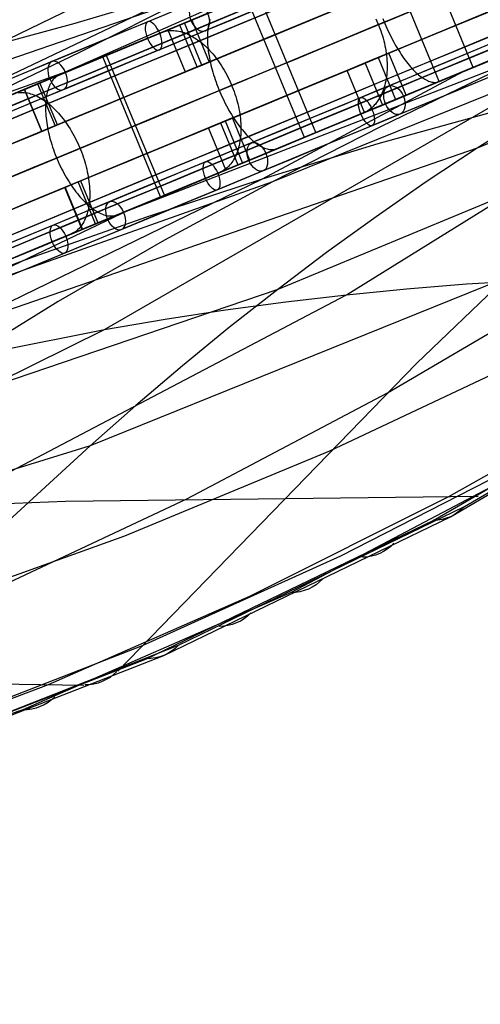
# Model space of a CAD drawing. Extents: x -3378 to 3007, y -425 to 173.
# Tile 210 of 256: x -12 to 79, y -282 to -87. Entities that reach past the tile are written whole.
import ezdxf

# ---------------------------------------------------------------- set-up
doc = ezdxf.new("R2010")
doc.units = 0
doc.layers.add('PREDEFINITO', color=7, linetype='CONTINUOUS')

msp = doc.modelspace()

# ---------------------------------------------------------------- linework, layer by layer
at = {"layer": 'PREDEFINITO'}
for p, q in [((148.03, -30.25, 1880.76), (-5.75, -98.01, 1501.99)), ((198.82, -53.46, 2102.22), (37.56, -118.75, 1699.82)), ((55.11, -56.49, 1919.18), (-103.83, -133.88, 1521.33)), ((162.39, -64.91, 1880.76), (5.73, -125.73, 1501.99)), ((77.36, -96.06, 2978.39), (65.88, -68.34, 2978.39)), ((4.34, -147.96, 2675.68), (137.58, -71.12, 3012.09)), ((70.6, -98.86, 1569.08), (59.12, -71.14, 1569.08)), ((158.44, -78.13, 2122.32), (78.12, -112.05, 1919.18)), ((21.69, -80.44, 1699.82), (-77.42, -127.7, 1455.36)), ((21.69, -80.44, 1699.82), (-1.56, -87.39, 1709.03)), ((46.18, -108.97, 2964.05), (34.7, -81.26, 2964.05)), ((-146.33, -139.93, 2492.79), (20.78, -82.27, 2890.64)), ((-0.56, -93.04, 2900.45), (20.78, -82.27, 2890.64)), ((17.36, -88.44, 2967.25), (30.92, -82.82, 2974.12)), ((29.61, -83.36, 1530.13), (17.76, -88.27, 1520.28)), ((43.93, -109.91, 1544.38), (32.45, -82.19, 1544.38)), ((-1.56, -87.39, 1709.03), (-25.03, -93.7, 1718.11)), ((22.68, -95.98, 2973.92), (19.23, -87.67, 2973.92)), ((23.62, -95.59, 1513.74), (20.18, -87.27, 1513.74)), ((21.6, -86.68, 2968.5), (25.05, -95, 2968.5)), ((24.97, -87.42, 2989.02), (24.9, -87.73, 2989.42)), ((25.05, -87.12, 2988.6), (24.97, -87.42, 2989.02)), ((25.13, -86.83, 2988.18), (25.05, -87.12, 2988.6)), ((25.23, -86.55, 2987.75), (25.13, -86.83, 2988.18)), ((58.05, -86.42, 1517.25), (58.27, -86.89, 1517.22)), ((58.27, -86.89, 1517.22), (58.47, -87.37, 1517.21)), ((58.47, -87.37, 1517.21), (58.67, -87.84, 1517.21)), ((59.43, -86.41, 3010.92), (59.62, -86.89, 3010.94)), ((59.62, -86.89, 3010.94), (59.82, -87.37, 3010.94)), ((59.82, -87.37, 3010.94), (60.02, -87.85, 3010.92)), ((3.94, -94, 2960.06), (17.36, -88.44, 2967.25)), ((17.76, -88.27, 1520.28), (5.71, -93.26, 1510.71)), ((13.43, -90.07, 1508.34), (15.61, -89.17, 1505.11)), ((15.61, -89.17, 1505.11), (15.89, -89.06, 1504.69)), ((15.89, -89.06, 1504.69), (16.19, -88.97, 1504.27)), ((16.19, -88.97, 1504.27), (16.48, -88.89, 1503.86)), ((16.48, -88.89, 1503.86), (16.79, -88.83, 1503.44)), ((16.79, -88.83, 1503.44), (17.1, -88.79, 1503.03)), ((16.86, -88.65, 1518.54), (20.3, -96.96, 1518.54)), ((17.1, -88.79, 1503.03), (17.41, -88.77, 1502.62)), ((17.41, -88.77, 1502.62), (17.73, -88.76, 1502.21)), ((17.73, -88.76, 1502.21), (18.05, -88.77, 1501.8)), ((18.05, -88.77, 1501.8), (18.38, -88.8, 1501.4)), ((18.38, -88.8, 1501.4), (18.71, -88.84, 1501.01)), ((18.71, -88.84, 1501.01), (19.05, -88.9, 1500.62)), ((19.05, -88.9, 1500.62), (19.38, -88.98, 1500.23)), ((19.38, -88.98, 1500.23), (19.72, -89.07, 1499.85)), ((19.72, -89.07, 1499.85), (20.06, -89.18, 1499.48)), ((20.06, -89.18, 1499.48), (20.4, -89.31, 1499.11)), ((20.4, -89.31, 1499.11), (20.75, -89.45, 1498.75)), ((20.75, -89.45, 1498.75), (21.09, -89.61, 1498.4)), ((21.09, -89.61, 1498.4), (21.44, -89.79, 1498.05)), ((24.69, -89.49, 2991.31), (24.68, -89.87, 2991.66)), ((24.72, -89.11, 2990.95), (24.69, -89.49, 2991.31)), ((24.75, -88.75, 2990.58), (24.72, -89.11, 2990.95)), ((24.79, -88.4, 2990.21), (24.75, -88.75, 2990.58)), ((24.84, -88.06, 2989.82), (24.79, -88.4, 2990.21)), ((24.9, -87.73, 2989.42), (24.84, -88.06, 2989.82)), ((58.67, -87.84, 1517.21), (58.86, -88.33, 1517.22)), ((58.86, -88.33, 1517.22), (59.04, -88.81, 1517.25)), ((59.04, -88.81, 1517.25), (59.2, -89.3, 1517.29)), ((59.2, -89.3, 1517.29), (59.36, -89.79, 1517.35)), ((60.02, -87.85, 3010.92), (60.23, -88.32, 3010.89)), ((60.23, -88.32, 3010.89), (60.45, -88.79, 3010.84)), ((60.45, -88.79, 3010.84), (60.67, -89.25, 3010.77)), ((60.67, -89.25, 3010.77), (60.89, -89.71, 3010.69)), ((4.72, -93.68, 1521.26), (10.16, -91.42, 1513.19)), ((21.44, -89.79, 1498.05), (21.78, -89.98, 1497.72)), ((21.78, -89.98, 1497.72), (22.13, -90.19, 1497.39)), ((22.13, -90.19, 1497.39), (22.47, -90.41, 1497.07)), ((22.47, -90.41, 1497.07), (22.81, -90.64, 1496.76)), ((22.81, -90.64, 1496.76), (23.15, -90.9, 1496.47)), ((23.15, -90.9, 1496.47), (23.49, -91.16, 1496.18)), ((23.49, -91.16, 1496.18), (23.82, -91.44, 1495.9)), ((23.82, -91.44, 1495.9), (24.16, -91.74, 1495.63)), ((24.68, -89.87, 2991.66), (24.68, -90.26, 2991.99)), ((24.68, -90.26, 2991.99), (24.69, -90.67, 2992.32)), ((24.69, -90.67, 2992.32), (24.7, -91.08, 2992.63)), ((24.7, -91.08, 2992.63), (24.73, -91.5, 2992.93)), ((24.73, -91.5, 2992.93), (24.77, -91.93, 2993.22)), ((59.36, -89.79, 1517.35), (59.5, -90.29, 1517.42)), ((59.5, -90.29, 1517.42), (59.63, -90.78, 1517.5)), ((59.63, -90.78, 1517.5), (59.75, -91.27, 1517.6)), ((59.75, -91.27, 1517.6), (59.86, -91.77, 1517.71)), ((60.89, -89.71, 3010.69), (61.12, -90.16, 3010.59)), ((61.12, -90.16, 3010.59), (61.36, -90.61, 3010.47)), ((61.36, -90.61, 3010.47), (61.6, -91.05, 3010.34)), ((61.6, -91.05, 3010.34), (61.84, -91.48, 3010.19)), ((61.84, -91.48, 3010.19), (62.09, -91.91, 3010.03)), ((-22.08, -103.39, 2910.31), (-0.56, -93.04, 2900.45)), ((5.71, -93.26, 1510.71), (-6.53, -98.33, 1501.42)), ((24.16, -91.74, 1495.63), (24.49, -92.05, 1495.38)), ((24.49, -92.05, 1495.38), (24.81, -92.37, 1495.14)), ((24.77, -91.93, 2993.22), (24.81, -92.37, 2993.49)), ((24.81, -92.37, 1495.14), (25.13, -92.7, 1494.9)), ((24.81, -92.37, 2993.49), (24.87, -92.81, 2993.76)), ((24.87, -92.81, 2993.76), (24.93, -93.26, 2994)), ((24.93, -93.26, 2994), (25.01, -93.72, 2994.24)), ((25.13, -92.7, 1494.9), (25.45, -93.05, 1494.69)), ((25.45, -93.05, 1494.69), (25.76, -93.4, 1494.48)), ((25.76, -93.4, 1494.48), (26.07, -93.77, 1494.28)), ((60.62, -93.25, 2983.36), (58.5, -94.13, 2988.9)), ((59.86, -91.77, 1517.71), (59.96, -92.26, 1517.83)), ((59.96, -92.26, 1517.83), (60.04, -92.75, 1517.96)), ((60.04, -92.75, 1517.96), (60.11, -93.24, 1518.11)), ((60.11, -93.24, 1518.11), (60.17, -93.73, 1518.28)), ((64.07, -101.56, 2983.36), (60.62, -93.25, 2983.36)), ((62.09, -91.91, 3010.03), (62.34, -92.32, 3009.85)), ((62.34, -92.32, 3009.85), (62.59, -92.73, 3009.66)), ((62.59, -92.73, 3009.66), (62.84, -93.13, 3009.45)), ((62.84, -93.13, 3009.45), (63.1, -93.52, 3009.23)), ((63.1, -93.52, 3009.23), (63.36, -93.9, 3008.99)), ((69.92, -99.14, 2986.89), (83.88, -93.36, 2992.8)), ((86.41, -92.31, 1572.23), (75.41, -96.87, 1561.32)), ((-9.32, -99.49, 2952.57), (3.94, -94, 2960.06)), ((3.95, -93.99, 2947.89), (-0.29, -95.75, 2956.77)), ((15.43, -121.71, 2947.89), (3.95, -93.99, 2947.89)), ((16.2, -121.39, 1521.26), (4.72, -93.68, 1521.26)), ((25.05, -95, 2968.5), (22.68, -95.98, 2973.92)), ((25.01, -93.72, 2994.24), (25.09, -94.18, 2994.45)), ((25.09, -94.18, 2994.45), (25.18, -94.65, 2994.66)), ((25.18, -94.65, 2994.66), (25.28, -95.12, 2994.85)), ((25.28, -95.12, 2994.85), (25.39, -95.59, 2995.02)), ((26.07, -93.77, 1494.28), (26.37, -94.15, 1494.1)), ((26.37, -94.15, 1494.1), (26.66, -94.55, 1493.93)), ((26.66, -94.55, 1493.93), (26.95, -94.95, 1493.78)), ((26.95, -94.95, 1493.78), (27.23, -95.36, 1493.64)), ((27.23, -95.36, 1493.64), (27.51, -95.78, 1493.51)), ((52.21, -141.08, 2656.35), (128.56, -93.8, 2852.09)), ((52.37, -96.67, 1542), (55.91, -95.2, 1537.39)), ((55.91, -95.2, 1537.39), (59.35, -103.52, 1537.39)), ((58.5, -94.13, 2988.9), (61.95, -102.44, 2988.9)), ((60.17, -93.73, 1518.28), (60.22, -94.22, 1518.45)), ((60.22, -94.22, 1518.45), (60.26, -94.7, 1518.64)), ((60.26, -94.7, 1518.64), (60.28, -95.18, 1518.84)), ((60.28, -95.18, 1518.84), (60.29, -95.65, 1519.05)), ((63.36, -93.9, 3008.99), (63.62, -94.27, 3008.74)), ((63.62, -94.27, 3008.74), (63.88, -94.63, 3008.47)), ((63.88, -94.63, 3008.47), (64.15, -94.98, 3008.19)), ((64.15, -94.98, 3008.19), (64.41, -95.31, 3007.89)), ((64.41, -95.31, 3007.89), (64.68, -95.63, 3007.59)), ((-105.76, -133.23, 2712.14), (-2.26, -96.57, 2956.61)), ((-2.84, -96.81, 2962.1), (-4.54, -97.51, 2965.65)), ((20.3, -96.96, 1518.54), (23.62, -95.59, 1513.74)), ((25.39, -95.59, 2995.02), (25.51, -96.07, 2995.18)), ((25.51, -96.07, 2995.18), (25.64, -96.55, 2995.33)), ((25.64, -96.55, 2995.33), (25.78, -97.03, 2995.46)), ((25.78, -97.03, 2995.46), (25.92, -97.52, 2995.57)), ((27.51, -95.78, 1493.51), (27.78, -96.21, 1493.4)), ((27.78, -96.21, 1493.4), (28.04, -96.64, 1493.3)), ((28.04, -96.64, 1493.3), (28.29, -97.09, 1493.21)), ((28.29, -97.09, 1493.21), (28.53, -97.54, 1493.14)), ((35.63, -118.1, 2890.64), (75.32, -96.9, 2989.22)), ((55.81, -104.99, 1542), (52.37, -96.67, 1542)), ((80.79, -97.25, 1680.72), (59.12, -107.77, 1690.41)), ((60.25, -97.03, 1519.75), (60.21, -97.48, 1520)), ((60.27, -96.58, 1519.5), (60.25, -97.03, 1519.75)), ((60.29, -96.12, 1519.27), (60.27, -96.58, 1519.5)), ((60.29, -95.65, 1519.05), (60.29, -96.12, 1519.27)), ((75.41, -96.87, 1561.32), (64.18, -101.52, 1550.65)), ((64.68, -95.63, 3007.59), (64.94, -95.94, 3007.27)), ((64.94, -95.94, 3007.27), (65.21, -96.24, 3006.94)), ((65.21, -96.24, 3006.94), (65.47, -96.52, 3006.59)), ((65.47, -96.52, 3006.59), (65.73, -96.79, 3006.24)), ((65.73, -96.79, 3006.24), (66, -97.05, 3005.87)), ((66, -97.05, 3005.87), (66.26, -97.29, 3005.5)), ((66.26, -97.29, 3005.5), (66.52, -97.52, 3005.11)), ((76.79, -96.3, 1561.65), (70.6, -98.86, 1569.08)), ((73.96, -97.47, 2987.69), (77.36, -96.06, 2978.39)), ((-6.53, -98.33, 1501.42), (-18.95, -103.48, 1492.42)), ((-8.94, -99.33, 2951.85), (-5.49, -107.65, 2951.85)), ((-5.03, -107.46, 1491.73), (-8.47, -99.14, 1491.73)), ((-6.35, -99.22, 2970.16), (-6.49, -99.47, 2970.59)), ((-6.21, -98.98, 2969.73), (-6.35, -99.22, 2970.16)), ((-6.05, -98.75, 2969.29), (-6.21, -98.98, 2969.73)), ((-5.89, -98.54, 2968.84), (-6.05, -98.75, 2969.29)), ((-5.72, -98.35, 2968.39), (-5.89, -98.54, 2968.84)), ((-5.54, -98.17, 2967.94), (-5.72, -98.35, 2968.39)), ((-5.36, -98, 2967.49), (-5.54, -98.17, 2967.94)), ((-5.16, -97.86, 2967.03), (-5.36, -98, 2967.49)), ((-4.96, -97.72, 2966.57), (-5.16, -97.86, 2967.03)), ((-4.75, -97.61, 2966.11), (-4.96, -97.72, 2966.57)), ((-4.54, -97.51, 2965.65), (-4.75, -97.61, 2966.11)), ((25.92, -97.52, 2995.57), (26.08, -98, 2995.67)), ((26.08, -98, 2995.67), (26.24, -98.49, 2995.75)), ((26.24, -98.49, 2995.75), (26.41, -98.97, 2995.81)), ((26.41, -98.97, 2995.81), (26.58, -99.46, 2995.86)), ((28.53, -97.54, 1493.14), (28.77, -97.99, 1493.08)), ((28.77, -97.99, 1493.08), (28.99, -98.46, 1493.04)), ((28.99, -98.46, 1493.04), (29.21, -98.93, 1493.01)), ((29.21, -98.93, 1493.01), (29.42, -99.4, 1492.99)), ((29.42, -99.4, 1492.99), (29.62, -99.88, 1492.99)), ((56.1, -104.87, 2980.67), (69.92, -99.14, 2986.89)), ((59.93, -99.2, 1521.13), (59.83, -99.6, 1521.44)), ((60.02, -98.78, 1520.83), (59.93, -99.2, 1521.13)), ((60.09, -98.36, 1520.55), (60.02, -98.78, 1520.83)), ((60.16, -97.92, 1520.27), (60.09, -98.36, 1520.55)), ((60.21, -97.48, 1520), (60.16, -97.92, 1520.27)), ((66.52, -97.52, 3005.11), (66.78, -97.73, 3004.71)), ((66.78, -97.73, 3004.71), (67.03, -97.92, 3004.31)), ((67.03, -97.92, 3004.31), (67.28, -98.1, 3003.89)), ((67.28, -98.1, 3003.89), (67.53, -98.27, 3003.47)), ((67.53, -98.27, 3003.47), (67.78, -98.42, 3003.04)), ((67.78, -98.42, 3003.04), (68.02, -98.55, 3002.6)), ((68.02, -98.55, 3002.6), (68.26, -98.67, 3002.16)), ((68.26, -98.67, 3002.16), (68.5, -98.77, 3001.71)), ((68.5, -98.77, 3001.71), (68.73, -98.86, 3001.25)), ((68.73, -98.86, 3001.25), (68.95, -98.93, 3000.79)), ((68.95, -98.93, 3000.79), (69.17, -98.98, 3000.33)), ((69.17, -98.98, 3000.33), (69.39, -99.01, 2999.86)), ((69.39, -99.01, 2999.86), (69.6, -99.03, 2999.39)), ((69.6, -99.03, 2999.39), (69.8, -99.03, 2998.91)), ((69.8, -99.03, 2998.91), (70, -99.02, 2998.43)), ((70, -99.02, 2998.43), (70.2, -98.99, 2997.95)), ((70.2, -98.99, 2997.95), (70.38, -98.94, 2997.47)), ((70.38, -98.94, 2997.47), (70.56, -98.88, 2996.99)), ((70.56, -98.88, 2996.99), (71.92, -98.31, 2993.27)), ((98.65, -99.24, 1909.83), (78.12, -112.05, 1919.18)), ((-22.42, -104.92, 2944.77), (-9.32, -99.49, 2952.57)), ((-12.76, -101.07, 1481.34), (-12.47, -101.04, 1480.91)), ((-12.47, -101.04, 1480.91), (-12.17, -101.02, 1480.49)), ((-12.17, -101.02, 1480.49), (-11.87, -101.02, 1480.06)), ((-11.87, -101.02, 1480.06), (-11.57, -101.04, 1479.64)), ((-11.57, -101.04, 1479.64), (-11.26, -101.07, 1479.23)), ((-11.56, -100.42, 1496.71), (-8.12, -108.74, 1496.71)), ((-8.11, -108.73, 2957.14), (-11.55, -100.42, 2957.14)), ((-11.26, -101.07, 1479.23), (-10.95, -101.13, 1478.82)), ((-10.95, -101.13, 1478.82), (-10.64, -101.19, 1478.41)), ((-10.64, -101.19, 1478.41), (-10.32, -101.28, 1478.01)), ((-10.32, -101.28, 1478.01), (-10, -101.38, 1477.62)), ((-7.1, -101.29, 2973.03), (-7.17, -101.64, 2973.41)), ((-7.02, -100.95, 2972.65), (-7.1, -101.29, 2973.03)), ((-6.93, -100.63, 2972.25), (-7.02, -100.95, 2972.65)), ((-6.84, -100.32, 2971.85), (-6.93, -100.63, 2972.25)), ((-6.73, -100.03, 2971.44), (-6.84, -100.32, 2971.85)), ((-6.61, -99.74, 2971.02), (-6.73, -100.03, 2971.44)), ((-6.49, -99.47, 2970.59), (-6.61, -99.74, 2971.02)), ((26.58, -99.46, 2995.86), (26.77, -99.94, 2995.89)), ((26.77, -99.94, 2995.89), (26.96, -100.42, 2995.91)), ((26.96, -100.42, 2995.91), (27.16, -100.9, 2995.91)), ((27.16, -100.9, 2995.91), (27.36, -101.37, 2995.89)), ((29.62, -99.88, 1492.99), (29.8, -100.36, 1493.01)), ((29.8, -100.36, 1493.01), (29.98, -100.85, 1493.04)), ((29.98, -100.85, 1493.04), (30.15, -101.34, 1493.08)), ((30.15, -101.34, 1493.08), (30.31, -101.83, 1493.14)), ((59.31, -101.12, 1522.74), (59.15, -101.47, 1523.09)), ((59.46, -100.76, 1522.4), (59.31, -101.12, 1522.74)), ((59.59, -100.38, 1522.07), (59.46, -100.76, 1522.4)), ((59.72, -100, 1521.75), (59.59, -100.38, 1522.07)), ((59.83, -99.6, 1521.44), (59.72, -100, 1521.75)), ((-10, -101.38, 1477.62), (-9.67, -101.5, 1477.23)), ((-9.67, -101.5, 1477.23), (-9.35, -101.63, 1476.85)), ((-9.35, -101.63, 1476.85), (-9.02, -101.78, 1476.48)), ((-9.02, -101.78, 1476.48), (-8.7, -101.95, 1476.12)), ((-8.7, -101.95, 1476.12), (-8.37, -102.13, 1475.76)), ((-8.37, -102.13, 1475.76), (-8.04, -102.33, 1475.41)), ((-8.04, -102.33, 1475.41), (-7.71, -102.54, 1475.07)), ((-7.71, -102.54, 1475.07), (-7.38, -102.77, 1474.74)), ((-7.38, -102.77, 1474.74), (-7.06, -103.02, 1474.42)), ((-7.34, -103.13, 2974.83), (-7.36, -103.53, 2975.16)), ((-7.31, -102.74, 2974.49), (-7.34, -103.13, 2974.83)), ((-7.27, -102.36, 2974.14), (-7.31, -102.74, 2974.49)), ((-7.23, -101.99, 2973.78), (-7.27, -102.36, 2974.14)), ((-7.17, -101.64, 2973.41), (-7.23, -101.99, 2973.78)), ((-7.06, -103.02, 1474.42), (-6.73, -103.27, 1474.11)), ((-6.73, -103.27, 1474.11), (-6.41, -103.55, 1473.82)), ((27.36, -101.37, 2995.89), (27.57, -101.85, 2995.86)), ((27.57, -101.85, 2995.86), (27.79, -102.31, 2995.81)), ((27.79, -102.31, 2995.81), (28.01, -102.78, 2995.75)), ((28.01, -102.78, 2995.75), (28.24, -103.23, 2995.67)), ((28.24, -103.23, 2995.67), (28.48, -103.68, 2995.57)), ((30.31, -101.83, 1493.14), (30.45, -102.32, 1493.21)), ((30.45, -102.32, 1493.21), (30.59, -102.81, 1493.3)), ((30.59, -102.81, 1493.3), (30.71, -103.3, 1493.4)), ((30.71, -103.3, 1493.4), (30.83, -103.79, 1493.51)), ((64.18, -101.52, 1550.65), (52.74, -106.26, 1540.26)), ((58.2, -103.04, 1524.91), (57.98, -103.31, 1525.29)), ((58.41, -102.75, 1524.54), (58.2, -103.04, 1524.91)), ((58.61, -102.45, 1524.17), (58.41, -102.75, 1524.54)), ((58.8, -102.14, 1523.8), (58.61, -102.45, 1524.17)), ((58.98, -101.81, 1523.44), (58.8, -102.14, 1523.8)), ((59.15, -101.47, 1523.09), (58.98, -101.81, 1523.44)), ((-7.36, -103.53, 2975.16), (-7.37, -103.94, 2975.47)), ((-7.37, -103.94, 2975.47), (-7.36, -104.36, 2975.78)), ((-7.36, -104.36, 2975.78), (-7.35, -104.79, 2976.07)), ((-7.35, -104.79, 2976.07), (-7.33, -105.22, 2976.35)), ((-7.33, -105.22, 2976.35), (-7.29, -105.67, 2976.62)), ((-6.41, -103.55, 1473.82), (-6.09, -103.83, 1473.53)), ((-6.09, -103.83, 1473.53), (-5.77, -104.13, 1473.25)), ((-5.77, -104.13, 1473.25), (-5.45, -104.45, 1472.99)), ((-5.45, -104.45, 1472.99), (-5.14, -104.77, 1472.74)), ((-5.14, -104.77, 1472.74), (-4.83, -105.11, 1472.5)), ((-4.83, -105.11, 1472.5), (-4.52, -105.46, 1472.27)), ((28.48, -103.68, 2995.57), (28.72, -104.13, 2995.46)), ((28.72, -104.13, 2995.46), (28.96, -104.57, 2995.33)), ((28.96, -104.57, 2995.33), (29.21, -105, 2995.18)), ((29.21, -105, 2995.18), (29.47, -105.42, 2995.02)), ((30.83, -103.79, 1493.51), (30.93, -104.29, 1493.64)), ((30.93, -104.29, 1493.64), (31.02, -104.77, 1493.78)), ((31.02, -104.77, 1493.78), (31.1, -105.26, 1493.93)), ((42.4, -110.54, 2974.12), (56.1, -104.87, 2980.67)), ((55.58, -105.08, 1528.85), (53.25, -106.05, 1531.96)), ((55.88, -104.95, 1528.45), (55.58, -105.08, 1528.85)), ((56.17, -104.8, 1528.05), (55.88, -104.95, 1528.45)), ((56.45, -104.63, 1527.65), (56.17, -104.8, 1528.05)), ((56.73, -104.45, 1527.25), (56.45, -104.63, 1527.65)), ((57, -104.25, 1526.85), (56.73, -104.45, 1527.25)), ((57.25, -104.04, 1526.46), (57, -104.25, 1526.85)), ((57.5, -103.81, 1526.07), (57.25, -104.04, 1526.46)), ((57.74, -103.57, 1525.68), (57.5, -103.81, 1526.07)), ((57.98, -103.31, 1525.29), (57.74, -103.57, 1525.68)), ((58.54, -111.13, 2880.87), (81.66, -104.71, 2871.22)), ((-7.29, -105.67, 2976.62), (-7.25, -106.11, 2976.87)), ((-7.25, -106.11, 2976.87), (-7.2, -106.57, 2977.12)), ((-7.2, -106.57, 2977.12), (-7.13, -107.03, 2977.34)), ((-7.13, -107.03, 2977.34), (-7.06, -107.5, 2977.56)), ((-4.52, -105.46, 1472.27), (-4.22, -105.82, 1472.05)), ((-4.22, -105.82, 1472.05), (-3.92, -106.2, 1471.85)), ((-3.92, -106.2, 1471.85), (-3.63, -106.58, 1471.66)), ((-3.63, -106.58, 1471.66), (-3.34, -106.97, 1471.49)), ((-3.34, -106.97, 1471.49), (-3.06, -107.38, 1471.33)), ((24.9, -108.05, 1518.54), (28.22, -106.67, 1513.74)), ((29.64, -106.08, 2968.5), (27.27, -107.07, 2973.92)), ((27.27, -107.07, 2973.92), (30.71, -115.38, 2973.92)), ((28.22, -106.67, 1513.74), (31.66, -114.99, 1513.74)), ((29.47, -105.42, 2995.02), (29.72, -105.83, 2994.85)), ((33.08, -114.4, 2968.5), (29.64, -106.08, 2968.5)), ((29.72, -105.83, 2994.85), (29.98, -106.24, 2994.66)), ((29.98, -106.24, 2994.66), (30.25, -106.63, 2994.45)), ((30.25, -106.63, 2994.45), (30.52, -107.02, 2994.24)), ((30.52, -107.02, 2994.24), (30.79, -107.39, 2994)), ((31.1, -105.26, 1493.93), (31.17, -105.75, 1494.1)), ((31.17, -105.75, 1494.1), (31.23, -106.23, 1494.28)), ((31.23, -106.23, 1494.28), (31.27, -106.71, 1494.48)), ((31.27, -106.71, 1494.48), (31.3, -107.18, 1494.69)), ((31.3, -107.18, 1494.69), (31.32, -107.65, 1494.9)), ((120.02, -106.24, 2142.21), (38.61, -140.03, 1937.89)), ((52.74, -106.26, 1540.26), (41.09, -111.08, 1530.13)), ((-8.12, -108.74, 1496.71), (-5.03, -107.46, 1491.73)), ((-5.49, -107.65, 2951.85), (-8.11, -108.73, 2957.14)), ((-7.06, -107.5, 2977.56), (-6.98, -107.97, 2977.76)), ((-6.98, -107.97, 2977.76), (-6.88, -108.44, 2977.94)), ((-6.88, -108.44, 2977.94), (-6.78, -108.92, 2978.11)), ((-6.78, -108.92, 2978.11), (-6.67, -109.4, 2978.27)), ((-3.06, -107.38, 1471.33), (-2.79, -107.79, 1471.18)), ((-2.79, -107.79, 1471.18), (-2.52, -108.21, 1471.05)), ((-2.52, -108.21, 1471.05), (-2.26, -108.64, 1470.93)), ((-2.26, -108.64, 1470.93), (-2, -109.08, 1470.83)), ((-2, -109.08, 1470.83), (-1.75, -109.53, 1470.74)), ((28.34, -116.36, 1518.54), (24.9, -108.05, 1518.54)), ((30.79, -107.39, 2994), (31.06, -107.76, 2993.76)), ((31.06, -107.76, 2993.76), (31.33, -108.11, 2993.49)), ((31.31, -109.02, 1495.63), (31.29, -109.46, 1495.9)), ((31.33, -108.57, 1495.38), (31.31, -109.02, 1495.63)), ((31.32, -107.65, 1494.9), (31.33, -108.11, 1495.14)), ((31.33, -108.11, 1495.14), (31.33, -108.57, 1495.38)), ((31.33, -108.11, 2993.49), (31.61, -108.45, 2993.22)), ((31.61, -108.45, 2993.22), (31.89, -108.78, 2992.93)), ((31.89, -108.78, 2992.93), (32.17, -109.1, 2992.63)), ((32.17, -109.1, 2992.63), (32.45, -109.4, 2992.32)), ((59.12, -107.77, 1690.41), (37.56, -118.75, 1699.82)), ((42.36, -110.56, 2973.15), (46.18, -108.97, 2964.05)), ((49.76, -107.49, 1536.62), (43.93, -109.91, 1544.38)), ((-6.67, -109.4, 2978.27), (-6.55, -109.88, 2978.41)), ((-6.55, -109.88, 2978.41), (-6.42, -110.37, 2978.53)), ((-6.42, -110.37, 2978.53), (-6.28, -110.85, 2978.64)), ((-6.28, -110.85, 2978.64), (-6.13, -111.34, 2978.74)), ((-1.75, -109.53, 1470.74), (-1.51, -109.98, 1470.66)), ((-1.51, -109.98, 1470.66), (-1.28, -110.44, 1470.61)), ((-1.28, -110.44, 1470.61), (-1.06, -110.91, 1470.56)), ((-1.06, -110.91, 1470.56), (-0.84, -111.37, 1470.53)), ((28.84, -116.16, 2967.25), (42.4, -110.54, 2974.12)), ((41.09, -111.08, 1530.13), (29.25, -115.99, 1520.28)), ((31.14, -110.74, 1496.76), (31.06, -111.15, 1497.07)), ((31.2, -110.33, 1496.47), (31.14, -110.74, 1496.76)), ((31.25, -109.9, 1496.18), (31.2, -110.33, 1496.47)), ((31.29, -109.46, 1495.9), (31.25, -109.9, 1496.18)), ((32.45, -109.4, 2992.32), (32.73, -109.69, 2991.99)), ((32.73, -109.69, 2991.99), (33.01, -109.97, 2991.66)), ((33.01, -109.97, 2991.66), (33.29, -110.23, 2991.31)), ((33.29, -110.23, 2991.31), (33.57, -110.48, 2990.95)), ((33.57, -110.48, 2990.95), (33.84, -110.71, 2990.58)), ((33.84, -110.71, 2990.58), (34.12, -110.93, 2990.21)), ((34.12, -110.93, 2990.21), (34.4, -111.14, 2989.82)), ((78.12, -112.05, 1919.18), (-88.99, -169.72, 1521.33)), ((-6.13, -111.34, 2978.74), (-5.97, -111.83, 2978.82)), ((-5.97, -111.83, 2978.82), (-5.81, -112.31, 2978.88)), ((-5.81, -112.31, 2978.88), (-5.63, -112.8, 2978.93)), ((-5.63, -112.8, 2978.93), (-5.45, -113.28, 2978.96)), ((-0.84, -111.37, 1470.53), (-0.63, -111.85, 1470.52)), ((-0.63, -111.85, 1470.52), (-0.44, -112.33, 1470.52)), ((-0.44, -112.33, 1470.52), (-0.25, -112.81, 1470.53)), ((-0.25, -112.81, 1470.53), (-0.07, -113.29, 1470.56)), ((30.52, -113.05, 1498.75), (30.38, -113.39, 1499.11)), ((30.65, -112.69, 1498.4), (30.52, -113.05, 1498.75)), ((30.77, -112.32, 1498.05), (30.65, -112.69, 1498.4)), ((30.88, -111.94, 1497.72), (30.77, -112.32, 1498.05)), ((30.98, -111.55, 1497.39), (30.88, -111.94, 1497.72)), ((31.06, -111.15, 1497.07), (30.98, -111.55, 1497.39)), ((34.4, -111.14, 2989.82), (34.67, -111.33, 2989.42)), ((34.67, -111.33, 2989.42), (34.94, -111.5, 2989.02)), ((34.94, -111.5, 2989.02), (35.21, -111.66, 2988.6)), ((35.21, -111.66, 2988.6), (35.48, -111.8, 2988.18)), ((35.48, -111.8, 2988.18), (35.74, -111.93, 2987.75)), ((35.63, -118.1, 2890.64), (58.54, -111.13, 2880.87)), ((35.74, -111.93, 2987.75), (36, -112.04, 2987.32)), ((36, -112.04, 2987.32), (36.25, -112.13, 2986.88)), ((36.25, -112.13, 2986.88), (36.51, -112.2, 2986.43)), ((36.51, -112.2, 2986.43), (36.75, -112.26, 2985.98)), ((36.75, -112.26, 2985.98), (37, -112.31, 2985.52)), ((37, -112.31, 2985.52), (37.23, -112.33, 2985.06)), ((37.23, -112.33, 2985.06), (37.46, -112.34, 2984.6)), ((37.46, -112.34, 2984.6), (37.69, -112.34, 2984.14)), ((37.69, -112.34, 2984.14), (37.91, -112.31, 2983.67)), ((37.91, -112.31, 2983.67), (38.13, -112.27, 2983.2)), ((38.13, -112.27, 2983.2), (38.33, -112.22, 2982.73)), ((38.33, -112.22, 2982.73), (38.53, -112.14, 2982.26)), ((38.53, -112.14, 2982.26), (40.06, -111.51, 2978.62)), ((78.12, -112.05, 1919.18), (68.04, -118.75, 1923.83)), ((-5.45, -113.28, 2978.96), (-5.26, -113.77, 2978.98)), ((-5.26, -113.77, 2978.98), (-5.06, -114.24, 2978.98)), ((-5.06, -114.24, 2978.98), (-4.85, -114.72, 2978.96)), ((-4.85, -114.72, 2978.96), (-4.64, -115.19, 2978.93)), ((-0.07, -113.29, 1470.56), (0.1, -113.78, 1470.61)), ((0.1, -113.78, 1470.61), (0.26, -114.27, 1470.66)), ((0.26, -114.27, 1470.66), (0.41, -114.76, 1470.74)), ((0.41, -114.76, 1470.74), (0.55, -115.25, 1470.83)), ((29.51, -114.92, 1501.01), (29.31, -115.18, 1501.4)), ((29.71, -114.64, 1500.62), (29.51, -114.92, 1501.01)), ((29.89, -114.35, 1500.23), (29.71, -114.64, 1500.62)), ((30.06, -114.04, 1499.85), (29.89, -114.35, 1500.23)), ((30.23, -113.72, 1499.48), (30.06, -114.04, 1499.85)), ((30.38, -113.39, 1499.11), (30.23, -113.72, 1499.48)), ((-4.64, -115.19, 2978.93), (-4.42, -115.66, 2978.88)), ((-4.42, -115.66, 2978.88), (-4.2, -116.12, 2978.82)), ((-4.2, -116.12, 2978.82), (-3.96, -116.57, 2978.74)), ((-3.96, -116.57, 2978.74), (-3.72, -117.02, 2978.64)), ((0.55, -115.25, 1470.83), (0.68, -115.74, 1470.93)), ((0.68, -115.74, 1470.93), (0.8, -116.23, 1471.05)), ((0.8, -116.23, 1471.05), (0.91, -116.72, 1471.18)), ((0.91, -116.72, 1471.18), (1.01, -117.21, 1471.33)), ((15.42, -121.72, 2960.06), (28.84, -116.16, 2967.25)), ((29.25, -115.99, 1520.28), (17.19, -120.98, 1510.71)), ((27.09, -116.88, 1505.11), (24.91, -117.78, 1508.34)), ((27.37, -116.76, 1504.69), (27.09, -116.88, 1505.11)), ((27.64, -116.62, 1504.27), (27.37, -116.76, 1504.69)), ((27.9, -116.46, 1503.86), (27.64, -116.62, 1504.27)), ((28.16, -116.28, 1503.44), (27.9, -116.46, 1503.86)), ((28.41, -116.1, 1503.03), (28.16, -116.28, 1503.44)), ((28.65, -115.89, 1502.62), (28.41, -116.1, 1503.03)), ((28.88, -115.67, 1502.21), (28.65, -115.89, 1502.62)), ((29.1, -115.43, 1501.8), (28.88, -115.67, 1502.21)), ((29.31, -115.18, 1501.4), (29.1, -115.43, 1501.8)), ((-123.31, -195.49, 2492.79), (35.63, -118.1, 2890.64)), ((37.56, -118.75, 1699.82), (-65.94, -155.42, 1455.36)), ((-3.72, -117.02, 2978.64), (-3.48, -117.46, 2978.53)), ((-3.53, -119.82, 1496.71), (-0.44, -118.54, 1491.73)), ((-0.9, -118.73, 2951.85), (-3.51, -119.82, 2957.14)), ((-3.48, -117.46, 2978.53), (-3.23, -117.9, 2978.41)), ((-3.23, -117.9, 2978.41), (-2.97, -118.33, 2978.27)), ((-2.97, -118.33, 2978.27), (-2.71, -118.75, 2978.11)), ((-2.71, -118.75, 2978.11), (-2.45, -119.16, 2977.94)), ((2.55, -127.05, 2951.85), (-0.9, -118.73, 2951.85)), ((-0.44, -118.54, 1491.73), (3.01, -126.86, 1491.73)), ((1.01, -117.21, 1471.33), (1.1, -117.69, 1471.49)), ((1.1, -117.69, 1471.49), (1.17, -118.17, 1471.66)), ((1.17, -118.17, 1471.66), (1.24, -118.65, 1471.85)), ((1.24, -118.65, 1471.85), (1.29, -119.12, 1472.05)), ((12.91, -125.58, 2900.45), (35.63, -118.1, 2890.64)), ((37.56, -118.75, 1699.82), (16.2, -130.28, 1709.03)), ((68.04, -118.75, 1923.83), (58.09, -125.65, 1928.49)), ((-0.08, -128.14, 1496.71), (-3.53, -119.82, 1496.71)), ((-3.51, -119.82, 2957.14), (-0.07, -128.13, 2957.14)), ((-2.45, -119.16, 2977.94), (-2.18, -119.56, 2977.76)), ((-2.18, -119.56, 2977.76), (-1.9, -119.95, 2977.56)), ((-1.9, -119.95, 2977.56), (-1.62, -120.33, 2977.34)), ((-1.62, -120.33, 2977.34), (-1.34, -120.7, 2977.12)), ((-1.34, -120.7, 2977.12), (-1.06, -121.06, 2976.87)), ((1.29, -119.12, 1472.05), (1.33, -119.59, 1472.27)), ((1.33, -119.59, 1472.27), (1.37, -120.06, 1472.5)), ((1.37, -120.06, 1472.5), (1.39, -120.52, 1472.74)), ((1.39, -120.52, 1472.74), (1.39, -120.97, 1472.99)), ((21.64, -119.14, 1513.19), (16.2, -121.39, 1521.26)), ((-1.06, -121.06, 2976.87), (-0.77, -121.41, 2976.62)), ((-0.77, -121.41, 2976.62), (-0.48, -121.75, 2976.35)), ((-0.48, -121.75, 2976.35), (-0.19, -122.07, 2976.07)), ((-0.19, -122.07, 2976.07), (0.1, -122.38, 2975.78)), ((0.1, -122.38, 2975.78), (0.39, -122.68, 2975.47)), ((0.39, -122.68, 2975.47), (0.69, -122.96, 2975.16)), ((1.32, -122.7, 1474.11), (1.27, -123.12, 1474.42)), ((1.35, -122.28, 1473.82), (1.32, -122.7, 1474.11)), ((1.38, -121.85, 1473.53), (1.35, -122.28, 1473.82)), ((1.39, -121.41, 1473.25), (1.38, -121.85, 1473.53)), ((1.39, -120.97, 1472.99), (1.39, -121.41, 1473.25)), ((2.16, -127.21, 2952.57), (15.42, -121.72, 2960.06)), ((17.19, -120.98, 1510.71), (4.95, -126.05, 1501.42)), ((11.19, -123.47, 2956.77), (15.43, -121.71, 2947.89)), ((-89.89, -171.54, 2712.14), (9.22, -124.29, 2956.61)), ((0.69, -122.96, 2975.16), (0.98, -123.23, 2974.83)), ((0.97, -124.67, 1475.76), (0.86, -125.03, 1476.12)), ((1.06, -124.3, 1475.41), (0.97, -124.67, 1475.76)), ((0.98, -123.23, 2974.83), (1.28, -123.49, 2974.49)), ((1.14, -123.91, 1475.07), (1.06, -124.3, 1475.41)), ((1.21, -123.52, 1474.74), (1.14, -123.91, 1475.07)), ((1.27, -123.12, 1474.42), (1.21, -123.52, 1474.74)), ((1.28, -123.49, 2974.49), (1.58, -123.73, 2974.14)), ((1.58, -123.73, 2974.14), (1.87, -123.96, 2973.78)), ((1.87, -123.96, 2973.78), (2.17, -124.17, 2973.41)), ((2.17, -124.17, 2973.41), (2.46, -124.37, 2973.03)), ((2.46, -124.37, 2973.03), (2.75, -124.55, 2972.65)), ((2.75, -124.55, 2972.65), (3.04, -124.71, 2972.25)), ((3.04, -124.71, 2972.25), (3.33, -124.86, 2971.85)), ((6.94, -125.23, 2965.65), (8.64, -124.52, 2962.1)), ((-9.62, -133.47, 2910.31), (12.91, -125.58, 2900.45)), ((4.95, -126.05, 1501.42), (-7.47, -131.2, 1492.42)), ((0.19, -126.65, 1478.01), (0.03, -126.94, 1478.41)), ((0.35, -126.35, 1477.62), (0.19, -126.65, 1478.01)), ((0.49, -126.04, 1477.23), (0.35, -126.35, 1477.62)), ((0.63, -125.72, 1476.85), (0.49, -126.04, 1477.23)), ((0.75, -125.38, 1476.48), (0.63, -125.72, 1476.85)), ((0.86, -125.03, 1476.12), (0.75, -125.38, 1476.48)), ((3.33, -124.86, 2971.85), (3.61, -125, 2971.44)), ((3.61, -125, 2971.44), (3.9, -125.12, 2971.02)), ((3.9, -125.12, 2971.02), (4.18, -125.22, 2970.59)), ((4.18, -125.22, 2970.59), (4.45, -125.3, 2970.16)), ((4.45, -125.3, 2970.16), (4.72, -125.37, 2969.73)), ((4.72, -125.37, 2969.73), (4.99, -125.42, 2969.29)), ((4.99, -125.42, 2969.29), (5.25, -125.45, 2968.84)), ((5.25, -125.45, 2968.84), (5.51, -125.47, 2968.39)), ((5.51, -125.47, 2968.39), (5.77, -125.47, 2967.94)), ((5.77, -125.47, 2967.94), (6.01, -125.46, 2967.49)), ((6.01, -125.46, 2967.49), (6.26, -125.42, 2967.03)), ((6.26, -125.42, 2967.03), (6.49, -125.38, 2966.57)), ((6.49, -125.38, 2966.57), (6.72, -125.31, 2966.11)), ((6.72, -125.31, 2966.11), (6.94, -125.23, 2965.65)), ((58.09, -125.65, 1928.49), (48.28, -132.74, 1933.17)), ((-10.94, -132.64, 2944.77), (2.16, -127.21, 2952.57)), ((-1.39, -128.52, 1481.34), (-1.62, -128.69, 1481.77)), ((-1.16, -128.34, 1480.91), (-1.39, -128.52, 1481.34)), ((-0.94, -128.15, 1480.49), (-1.16, -128.34, 1480.91)), ((-0.73, -127.93, 1480.06), (-0.94, -128.15, 1480.49)), ((-0.53, -127.71, 1479.64), (-0.73, -127.93, 1480.06)), ((-0.33, -127.46, 1479.23), (-0.53, -127.71, 1479.64)), ((-0.15, -127.21, 1478.82), (-0.33, -127.46, 1479.23)), ((0.03, -126.94, 1478.41), (-0.15, -127.21, 1478.82)), ((16.2, -130.28, 1709.03), (-4.86, -142.42, 1718.11)), ((-2.38, -129.09, 1483.07), (-4.4, -129.92, 1486.42)), ((-2.12, -128.97, 1482.64), (-2.38, -129.09, 1483.07)), ((-1.87, -128.84, 1482.2), (-2.12, -128.97, 1482.64)), ((-1.62, -128.69, 1481.77), (-1.87, -128.84, 1482.2)), ((-7.47, -131.2, 1492.42), (-20.06, -136.41, 1483.71)), ((-7.43, -131.18, 1491.44), (-12.49, -133.28, 1499.81)), ((-41.85, -145.44, 2924.72), (-9.62, -133.47, 2910.31)), ((-23.88, -138, 2936.66), (-10.94, -132.64, 2944.77)), ((48.28, -132.74, 1933.17), (38.61, -140.03, 1937.89)), ((76.02, -138.93, 2645.72), (152.82, -134.62, 2607.73)), ((83.66, -137.82, 2161.92), (1.45, -170.95, 1957.53)), ((60.33, -160.49, 2534.07), (99.59, -137.42, 2634.42)), ((83.66, -137.82, 2161.92), (66.12, -154.68, 2171.71)), ((38.61, -140.03, 1937.89), (-45.75, -168.71, 1736.28)), ((38.61, -140.03, 1937.89), (29.09, -147.51, 1942.68)), ((52.21, -141.08, 2656.35), (64.14, -139.91, 2651.13)), ((64.14, -139.91, 2651.13), (76.02, -138.93, 2645.72)), ((-27.45, -182.92, 2454.43), (52.21, -141.08, 2656.35)), ((40.25, -142.47, 2661.39), (52.21, -141.08, 2656.35)), ((-4.86, -142.42, 1718.11), (-25.53, -155.22, 1727.15)), ((16.3, -145.91, 2671.02), (28.28, -144.08, 2666.27)), ((28.28, -144.08, 2666.27), (40.25, -142.47, 2661.39)), ((4.34, -147.96, 2675.68), (16.3, -145.91, 2671.02)), ((-75.59, -187.33, 2474.07), (4.34, -147.96, 2675.68)), ((-19.5, -152.72, 2684.82), (4.34, -147.96, 2675.68)), ((29.09, -147.51, 1942.68), (19.73, -155.16, 1947.54)), ((88.22, -153.51, 2283.25), (48.86, -172.03, 2181.44)), ((75.61, -182.97, 2381.2), (126.07, -153.48, 2515.81)), ((75.61, -182.97, 2381.2), (126.07, -153.48, 2515.81)), ((66.12, -154.68, 2171.71), (6.95, -215.58, 2204.98)), ((19.73, -155.16, 1947.54), (10.51, -162.98, 1952.48)), ((72.81, -185.01, 2382.68), (123.4, -155.51, 2517.27)), ((69.42, -185.77, 2384.12), (120.13, -156.35, 2518.67)), ((72.49, -181.03, 2410.04), (111.31, -159.11, 2509.67)), ((20.59, -181.46, 2433.32), (60.33, -160.49, 2534.07)), ((10.51, -162.98, 1952.48), (1.45, -170.95, 1957.53)), ((1.45, -170.95, 1957.53), (-84.47, -197.69, 1755.61)), ((1.45, -170.95, 1957.53), (-16.26, -187.25, 1967.93)), ((48.86, -172.03, 2181.44), (8.24, -188.84, 2079.86)), ((92.8, -172.82, 2445.62), (41.26, -200.04, 2311.17)), ((89.07, -173.34, 2403.43), (51.08, -192.85, 2302.85)), ((-3.4, -181.92, 2444.04), (78.35, -180.95, 2407.49)), ((33.12, -200.73, 2310.02), (72.49, -181.03, 2410.04)), ((-27.45, -182.92, 2454.43), (-3.4, -181.92, 2444.04)), ((-19.61, -200.38, 2332.1), (20.59, -181.46, 2433.32)), ((18.95, -210.47, 2235.24), (75.61, -182.97, 2381.2)), ((18.95, -210.47, 2235.24), (75.61, -182.97, 2381.2)), ((16.07, -212.47, 2236.72), (72.81, -185.01, 2382.68)), ((12.61, -213.14, 2238.19), (69.42, -185.77, 2384.12)), ((8.24, -188.84, 2079.86), (-33.56, -203.89, 1978.64)), ((51.08, -192.85, 2302.85), (11.78, -210.55, 2202.3)), ((41.26, -200.04, 2311.17), (-11.88, -223.24, 2176.73)), ((-6.76, -218.23, 2209.67), (33.12, -200.73, 2310.02)), ((-35.03, -231.64, 2100.79), (18.95, -210.47, 2235.24)), ((-35.03, -231.64, 2100.79), (18.95, -210.47, 2235.24)), ((11.78, -210.55, 2202.3), (-28.78, -226.37, 2101.94)), ((-41.41, -234.15, 2103.74), (12.61, -213.14, 2238.19)), ((-37.96, -233.57, 2102.25), (16.07, -212.47, 2236.72)), ((-84.69, -217.14, 2240.26), (0.22, -218.37, 2206.99)), ((-47.06, -233.5, 2109.12), (-6.76, -218.23, 2209.67)), ((-11.88, -223.24, 2176.73), (-71.39, -243.86, 2030.76))]:
    msp.add_line(p, q, dxfattribs=at)
at = {"layer": 'PREDEFINITO', "extrusion": (-0.735029, -0.304459, -0.605835)}
msp.add_circle((88.35, 1217.03, -912.2), 3, dxfattribs=at)
at = {"layer": 'PREDEFINITO', "extrusion": (-0.831123, -0.344262, -0.436712)}
msp.add_circle((88.35, 2680.17, -1277.3), 3, dxfattribs=at)
at = {"layer": 'PREDEFINITO', "extrusion": (-0.762168, -0.3157, -0.565184)}
msp.add_circle((88.35, 1260.29, -812.53), 3, dxfattribs=at)
at = {"layer": 'PREDEFINITO', "extrusion": (0.705929, 0.292405, 0.645107)}
msp.add_circle((-118.35, 1168.63, 1009.94), 3, dxfattribs=at)
at = {"layer": 'PREDEFINITO', "extrusion": (0.849814, 0.352004, 0.392313)}
msp.add_circle((-118.35, 2740.18, 1181.53), 3, dxfattribs=at)
at = {"layer": 'PREDEFINITO', "extrusion": (0.735029, 0.304459, 0.605835)}
msp.add_circle((-118.35, 1217.03, 912.2), 3, dxfattribs=at)
at = {"layer": 'PREDEFINITO', "extrusion": (0.831123, 0.344262, 0.436712)}
msp.add_circle((-118.35, 2680.17, 1277.3), 3, dxfattribs=at)
at = {"layer": 'PREDEFINITO', "extrusion": (0.762168, 0.3157, 0.565184)}
msp.add_circle((-118.35, 1260.29, 812.53), 3, dxfattribs=at)
at = {"layer": 'PREDEFINITO', "extrusion": (0.810266, 0.335623, 0.480444)}
msp.add_circle((-118.35, 2614.99, 1370.82), 3, dxfattribs=at)
at = {"layer": 'PREDEFINITO', "extrusion": (0.382683, -0.92388, 2.72371e-16)}
msp.add_arc((-464.74, 2115, 92.75), 765.61, 270.3288, 360, dxfattribs=at)
at = {"layer": 'PREDEFINITO', "extrusion": (0.382683, -0.92388, 6.05269e-17)}
msp.add_arc((305.26, 2295, 92.75), 765.61, 90.3288, 180, dxfattribs=at)
at = {"layer": 'PREDEFINITO', "extrusion": (0.382683, -0.92388, 5.10199e-16)}
msp.add_arc((-464.74, 2115, 88.35), 755, 271.13841, 360, dxfattribs=at)
at = {"layer": 'PREDEFINITO', "extrusion": (0.382683, -0.92388, -2.55099e-16)}
msp.add_arc((305.26, 2295, 88.35), 755, 91.13841, 179.99999, dxfattribs=at)
at = {"layer": 'PREDEFINITO', "extrusion": (-0.382683, 0.92388, -3.99267e-16)}
msp.add_arc((464.74, 2116, -85.35), 748, 179.99997, 268.07693, dxfattribs=at)
at = {"layer": 'PREDEFINITO', "extrusion": (0.382683, -0.92388, -9.4348e-16)}
msp.add_arc((-464.74, 2115, 88.35), 751, 271.44972, 360, dxfattribs=at)
at = {"layer": 'PREDEFINITO', "extrusion": (0.382683, -0.92388, -1.20375e-15)}
msp.add_arc((305.26, 2295, 88.35), 751, 91.44972, 180, dxfattribs=at)
at = {"layer": 'PREDEFINITO', "extrusion": (0.382683, -0.92388, 6.65446e-17)}
msp.add_arc((305.26, 2296, 85.35), 748, 91.92308, 180.00001, dxfattribs=at)
at = {"layer": 'PREDEFINITO', "extrusion": (-0.382683, 0.92388, 1.32028e-16)}
msp.add_arc((464.74, 2116, -88.35), 751, 179.99997, 268.07693, dxfattribs=at)
at = {"layer": 'PREDEFINITO', "extrusion": (0.382683, -0.92388, -8.91189e-16)}
msp.add_arc((305.26, 2296, 88.35), 751, 91.92308, 180.00001, dxfattribs=at)
at = {"layer": 'PREDEFINITO', "extrusion": (0.382683, -0.92388, 7.80811e-16)}
msp.add_arc((-464.74, 2115, 90.35), 751, 271.44972, 360, dxfattribs=at)
at = {"layer": 'PREDEFINITO', "extrusion": (0.382683, -0.92388, 6.8321e-16)}
msp.add_arc((305.26, 2295, 90.35), 751, 91.44972, 180, dxfattribs=at)
at = {"layer": 'PREDEFINITO', "extrusion": (-0.382683, 0.92388, 0)}
msp.add_arc((464.74, 2116, -88.35), 745, 179.99997, 268.07693, dxfattribs=at)
at = {"layer": 'PREDEFINITO', "extrusion": (0.382683, -0.92388, -1.20747e-15)}
msp.add_arc((305.26, 2296, 88.35), 745, 91.92308, 180.00001, dxfattribs=at)
at = {"layer": 'PREDEFINITO', "extrusion": (-0.382683, 0.92388, 1.00622e-15)}
msp.add_arc((464.74, 2115, -88.35), 745, 180, 268.07691, dxfattribs=at)
at = {"layer": 'PREDEFINITO', "extrusion": (-0.382683, 0.92388, 3.68949e-16)}
msp.add_arc((-305.26, 2295, -88.35), 745, 360, 88.07691, dxfattribs=at)
at = {"layer": 'PREDEFINITO', "extrusion": (0.382683, -0.92388, 1.00622e-16)}
msp.add_arc((-464.74, 2115, 90.35), 745, 271.9231, 360, dxfattribs=at)
at = {"layer": 'PREDEFINITO', "extrusion": (0.382683, -0.92388, 8.72061e-16)}
msp.add_arc((305.26, 2295, 90.35), 745, 91.92309, 180, dxfattribs=at)
at = {"layer": 'PREDEFINITO', "extrusion": (-0.382683, 0.92388, -2.32906e-16)}
msp.add_arc((464.74, 2116, -91.35), 748, 179.99997, 268.07693, dxfattribs=at)
at = {"layer": 'PREDEFINITO', "extrusion": (0.382683, -0.92388, 7.3199e-16)}
msp.add_arc((305.26, 2296, 91.35), 748, 91.92308, 180.00001, dxfattribs=at)
at = {"layer": 'PREDEFINITO', "extrusion": (0.382683, -0.92388, -1.69562e-15)}
msp.add_arc((-464.74, 2115, 88.35), 735, 272.7294, 0, dxfattribs=at)
at = {"layer": 'PREDEFINITO', "extrusion": (0.382683, -0.92388, -2.11953e-16)}
msp.add_arc((305.26, 2295, 88.35), 735, 92.7294, 180, dxfattribs=at)
at = {"layer": 'PREDEFINITO', "extrusion": (0.382683, -0.92388, -3.55521e-16)}
msp.add_arc((-464.74, 2115, 103.35), 770, 270, 360, dxfattribs=at)
at = {"layer": 'PREDEFINITO', "extrusion": (0.382683, -0.92388, 6.81416e-16)}
msp.add_arc((305.26, 2295, 103.35), 770, 90, 180, dxfattribs=at)
at = {"layer": 'PREDEFINITO', "extrusion": (0.382683, -0.92388, 8.13345e-16)}
msp.add_arc((-464.74, 2115, 97.35), 751, 271.44972, 360, dxfattribs=at)
at = {"layer": 'PREDEFINITO', "extrusion": (0.382683, -0.92388, 1.07362e-15)}
msp.add_arc((305.26, 2295, 97.35), 751, 91.44972, 180, dxfattribs=at)
at = {"layer": 'PREDEFINITO', "extrusion": (0.382683, -0.92388, 5.94568e-16)}
msp.add_arc((-464.74, 2115, 97.35), 748, 271.68544, 360, dxfattribs=at)
at = {"layer": 'PREDEFINITO', "extrusion": (0.382683, -0.92388, 1.12307e-15)}
msp.add_arc((305.26, 2295, 97.35), 748, 91.68544, 180, dxfattribs=at)
at = {"layer": 'PREDEFINITO', "extrusion": (0.382683, -0.92388, 4.0249e-16)}
msp.add_arc((-464.74, 2115, 97.35), 745, 271.9231, 360, dxfattribs=at)
at = {"layer": 'PREDEFINITO', "extrusion": (0.382683, -0.92388, 8.04979e-16)}
msp.add_arc((305.26, 2295, 97.35), 745, 91.92309, 180, dxfattribs=at)
at = {"layer": 'PREDEFINITO', "extrusion": (0.382683, -0.92388, -6.05269e-17)}
msp.add_arc((-464.74, 2115, 113.96), 765.61, 270.3288, 360, dxfattribs=at)
at = {"layer": 'PREDEFINITO', "extrusion": (0.382683, -0.92388, 1.54344e-15)}
msp.add_arc((305.26, 2295, 113.96), 765.61, 90.3288, 180, dxfattribs=at)
at = {"layer": 'PREDEFINITO', "extrusion": (0.382683, -0.92388, -2.14723e-15)}
msp.add_arc((-464.74, 2115, 109.35), 751, 271.44972, 360, dxfattribs=at)
at = {"layer": 'PREDEFINITO', "extrusion": (0.382683, -0.92388, 9.10946e-16)}
msp.add_arc((305.26, 2295, 109.35), 751, 91.44972, 180, dxfattribs=at)
at = {"layer": 'PREDEFINITO', "extrusion": (0.382683, -0.92388, 2.47278e-16)}
msp.add_arc((-464.74, 2115, 103.35), 735, 272.7294, 0, dxfattribs=at)
at = {"layer": 'PREDEFINITO', "extrusion": (0.382683, -0.92388, -2.82604e-16)}
msp.add_arc((305.26, 2295, 103.35), 735, 92.7294, 180, dxfattribs=at)
at = {"layer": 'PREDEFINITO', "extrusion": (0.382683, -0.92388, -4.2941e-16)}
msp.add_arc((-464.74, 2115, 109.35), 748, 271.68544, 360, dxfattribs=at)
at = {"layer": 'PREDEFINITO', "extrusion": (0.382683, -0.92388, 3.96379e-16)}
msp.add_arc((305.26, 2295, 109.35), 748, 91.68544, 180, dxfattribs=at)
at = {"layer": 'PREDEFINITO', "extrusion": (0.382683, -0.92388, 4.69571e-16)}
msp.add_arc((-464.74, 2115, 109.35), 745, 271.9231, 360, dxfattribs=at)
at = {"layer": 'PREDEFINITO', "extrusion": (0.382683, -0.92388, -8.3852e-16)}
msp.add_arc((305.26, 2295, 109.35), 745, 91.92309, 180, dxfattribs=at)
at = {"layer": 'PREDEFINITO', "extrusion": (0.382683, -0.92388, -7.48277e-16)}
msp.add_arc((-464.74, 2115, 116.35), 751, 271.44972, 360, dxfattribs=at)
at = {"layer": 'PREDEFINITO', "extrusion": (0.382683, -0.92388, 6.18142e-16)}
msp.add_arc((305.26, 2295, 116.35), 751, 91.44972, 180, dxfattribs=at)
at = {"layer": 'PREDEFINITO', "extrusion": (0.382683, -0.92388, -1.14795e-15)}
msp.add_arc((-464.74, 2115, 118.35), 755, 271.13841, 360, dxfattribs=at)
at = {"layer": 'PREDEFINITO', "extrusion": (0.382683, -0.92388, -4.46424e-16)}
msp.add_arc((305.26, 2295, 118.35), 755, 91.13841, 179.99999, dxfattribs=at)
at = {"layer": 'PREDEFINITO', "extrusion": (0.382683, -0.92388, 6.50676e-17)}
msp.add_arc((-464.74, 2115, 118.35), 751, 271.44972, 360, dxfattribs=at)
at = {"layer": 'PREDEFINITO', "extrusion": (0.382683, -0.92388, -5.20541e-16)}
msp.add_arc((305.26, 2295, 118.35), 751, 91.44972, 180, dxfattribs=at)
at = {"layer": 'PREDEFINITO', "extrusion": (0.382683, -0.92388, -1.33089e-16)}
msp.add_arc((305.26, 2296, 115.35), 748, 91.92308, 180.00001, dxfattribs=at)
at = {"layer": 'PREDEFINITO', "extrusion": (-0.382683, 0.92388, 9.31624e-16)}
msp.add_arc((464.74, 2116, -115.35), 748, 179.99997, 268.07693, dxfattribs=at)
at = {"layer": 'PREDEFINITO', "extrusion": (-0.382683, 0.92388, 2.44252e-15)}
msp.add_arc((464.74, 2116, -118.35), 751, 179.99997, 268.07693, dxfattribs=at)
at = {"layer": 'PREDEFINITO', "extrusion": (0.382683, -0.92388, 0)}
msp.add_arc((-464.74, 2115, 116.35), 745, 271.9231, 360, dxfattribs=at)
at = {"layer": 'PREDEFINITO', "extrusion": (0.382683, -0.92388, -4.69571e-16)}
msp.add_arc((305.26, 2295, 116.35), 745, 91.92309, 180, dxfattribs=at)
at = {"layer": 'PREDEFINITO', "extrusion": (0.382683, -0.92388, -6.93147e-16)}
msp.add_arc((305.26, 2296, 118.35), 751, 91.92308, 180.00001, dxfattribs=at)
at = {"layer": 'PREDEFINITO', "extrusion": (-0.382683, 0.92388, 1.37517e-15)}
msp.add_arc((464.74, 2116, -118.35), 745, 179.99997, 268.07693, dxfattribs=at)
at = {"layer": 'PREDEFINITO', "extrusion": (0.382683, -0.92388, -8.72061e-16)}
msp.add_arc((305.26, 2296, 118.35), 745, 91.92308, 180.00001, dxfattribs=at)
at = {"layer": 'PREDEFINITO', "extrusion": (-0.382683, 0.92388, 6.37275e-16)}
msp.add_arc((464.74, 2115, -118.35), 745, 180, 268.07691, dxfattribs=at)
at = {"layer": 'PREDEFINITO', "extrusion": (-0.382683, 0.92388, -8.3852e-16)}
msp.add_arc((-305.26, 2295, -118.35), 745, 360, 88.07691, dxfattribs=at)
at = {"layer": 'PREDEFINITO', "extrusion": (-0.382683, 0.92388, 1.59707e-15)}
msp.add_arc((464.74, 2116, -121.35), 748, 179.99997, 268.07693, dxfattribs=at)
at = {"layer": 'PREDEFINITO', "extrusion": (0.382683, -0.92388, 1.7967e-15)}
msp.add_arc((305.26, 2296, 121.35), 748, 91.92308, 180.00001, dxfattribs=at)
at = {"layer": 'PREDEFINITO', "extrusion": (0.382683, -0.92388, -1.41302e-16)}
msp.add_arc((-464.74, 2115, 118.35), 735, 272.7294, 0, dxfattribs=at)
at = {"layer": 'PREDEFINITO', "extrusion": (0.382683, -0.92388, -5.65208e-16)}
msp.add_arc((305.26, 2295, 118.35), 735, 92.7294, 180, dxfattribs=at)
at = {"layer": 'PREDEFINITO', "extrusion": (-0.349274, -0.18688, -0.918196)}
msp.add_arc((187.5, 964.43, -2178.62), 10, 341.807, 25.1898, dxfattribs=at)
at = {"layer": 'PREDEFINITO', "extrusion": (-0.352456, -0.179546, -0.918443)}
msp.add_arc((188.07, 959.6, -2141.05), 10, 340.9851, 24.598, dxfattribs=at)
at = {"layer": 'PREDEFINITO', "extrusion": (-0.355622, -0.172173, -0.918635)}
msp.add_arc((188.89, 955.07, -2103.35), 10, 340.1796, 23.971, dxfattribs=at)
at = {"layer": 'PREDEFINITO', "extrusion": (-0.358773, -0.164759, -0.918769)}
msp.add_arc((189.96, 950.81, -2065.53), 10, 339.3923, 23.3096, dxfattribs=at)
at = {"layer": 'PREDEFINITO', "extrusion": (-0.361908, -0.157304, -0.918846)}
msp.add_arc((191.27, 946.82, -2027.59), 10, 338.6249, 22.6148, dxfattribs=at)
at = {"layer": 'PREDEFINITO', "extrusion": (-0.364534, -0.150995, -0.918866)}
msp.add_arc((192.56, 943.67, -1995.55), 10, 337.9954, 22.0045, dxfattribs=at)
at = {"layer": 'PREDEFINITO', "extrusion": (-0.367139, -0.144676, -0.918846)}
msp.add_arc((194.03, 940.69, -1963.42), 10, 337.3852, 21.375, dxfattribs=at)

doc.saveas('drawing.dxf')
